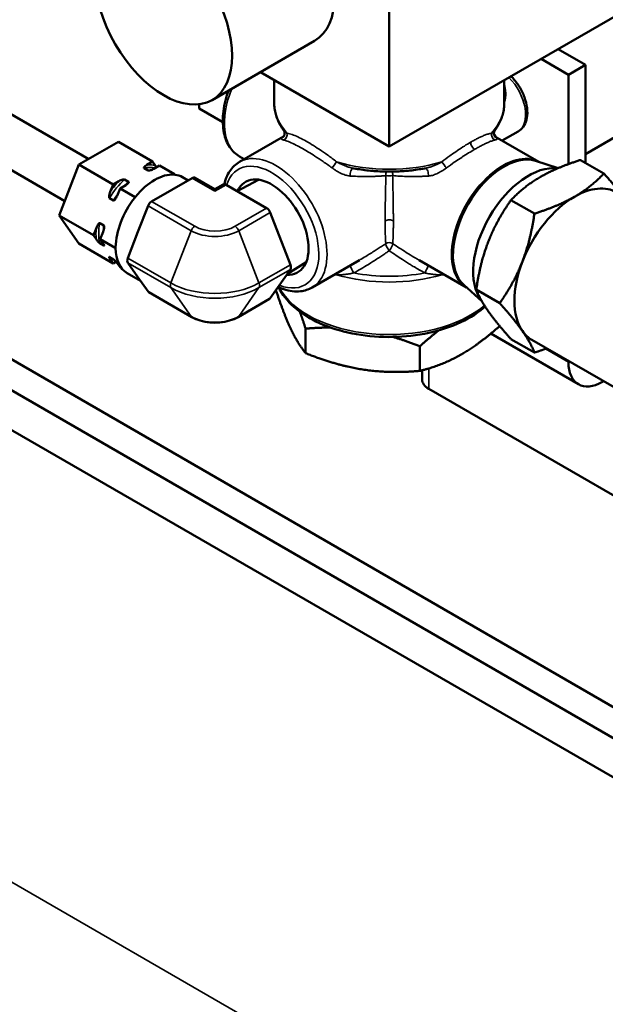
# Model space of a CAD drawing. Header units: inches. Extents: x 1 to 271, y 5 to 171.
# Tile 142 of 256: x 193.81 to 196.84, y 79.07 to 84.16. Entities that reach past the tile are written whole.
import ezdxf

# ---------------------------------------------------------------- set-up
doc = ezdxf.new("R2010")
doc.units = ezdxf.units.IN
doc.header["$LTSCALE"] = 8
doc.header["$MEASUREMENT"] = 0
doc.layers.add('Visible (ANSI)', color=7, linetype='Continuous', lineweight=50)
doc.layers.add('Visible Narrow (ANSI)', color=7, linetype='Continuous', lineweight=35)

msp = doc.modelspace()

# ---------------------------------------------------------------- linework, layer by layer
at = {"layer": 'Visible (ANSI)'}
for p, q in [((188.2526, 86.8579), (194.1719, 83.4404)), ((188.1276, 86.6414), (194.0485, 83.223)), ((186.7451, 86.4613), (199.2698, 79.2301)), ((186.7451, 86.3005), (199.2698, 79.0694)), ((199.409, 78.7849), (187.1362, 85.8706)), ((195.7262, 83.505), (195.7262, 84.7297)), ((195.7262, 83.505), (197.0821, 84.2878)), ((195.3399, 84.0518), (194.8095, 83.7456)), ((196.5995, 84.0092), (196.7409, 83.9275)), ((196.5111, 83.9582), (196.6526, 83.8765)), ((196.7409, 83.9275), (196.6526, 83.8765)), ((196.7409, 83.9275), (196.7409, 83.4205)), ((195.0595, 83.8899), (195.7262, 83.505)), ((196.6526, 83.8765), (196.6526, 83.4142)), ((195.1313, 83.8485), (195.1313, 83.7314)), ((196.3212, 83.8485), (196.3212, 83.7314)), ((194.7434, 83.701), (194.7434, 83.7238)), ((194.8655, 83.6305), (194.7434, 83.701)), ((197.1405, 83.6969), (196.7409, 83.4662)), ((195.1799, 83.5573), (194.9519, 83.4256)), ((196.2413, 83.571), (196.2413, 83.571)), ((196.5006, 83.4256), (196.2726, 83.5573)), ((196.3928, 83.5835), (196.31, 83.5357)), ((194.3257, 83.5292), (194.1216, 83.4114)), ((194.3257, 83.5292), (194.5025, 83.4272)), ((194.9763, 83.4397), (194.9519, 83.4538)), ((195.2943, 83.4849), (195.2943, 83.4849)), ((194.1216, 83.4114), (194.0195, 83.1483)), ((194.1216, 83.4114), (194.2984, 83.3093)), ((194.5025, 83.4272), (194.4725, 83.4099)), ((194.5175, 83.4059), (194.5025, 83.4272)), ((194.5378, 83.4068), (194.5079, 83.3895)), ((194.5378, 83.4068), (194.6156, 83.3618)), ((196.4818, 83.4314), (196.6002, 83.3935)), ((196.8362, 83.3655), (196.715, 83.4355)), ((194.4792, 83.3811), (194.458, 83.3933)), ((194.6156, 83.3618), (194.6125, 83.36)), ((194.6172, 83.3596), (194.6156, 83.3618)), ((195.5344, 83.394), (195.5344, 83.394)), ((195.9181, 83.394), (195.9181, 83.394)), ((194.2984, 83.3093), (194.2834, 83.2707)), ((194.3283, 83.3266), (194.2984, 83.3093)), ((194.3637, 83.3062), (194.3337, 83.2889)), ((194.3782, 83.3228), (194.357, 83.335)), ((194.602, 83.2817), (194.7067, 83.3421)), ((194.6859, 83.3301), (194.6568, 83.3469)), ((194.7217, 83.3436), (194.8247, 83.2842)), ((194.8676, 83.3089), (194.8247, 83.2842)), ((195.092, 83.1865), (194.8826, 83.3074)), ((195.0505, 83.3338), (194.9398, 83.2744)), ((194.3337, 83.2889), (194.3187, 83.2503)), ((194.3337, 83.2889), (194.4115, 83.244)), ((194.4972, 83.2212), (194.602, 83.2817)), ((194.8247, 83.2842), (194.8247, 83.274)), ((194.3009, 83.2265), (194.2797, 83.2388)), ((194.4115, 83.244), (194.4099, 83.24)), ((194.4146, 83.2458), (194.4115, 83.244)), ((194.4789, 83.1984), (194.4265, 83.0634)), ((196.477, 83.1581), (196.3558, 83.2281)), ((194.0195, 83.1483), (194.1216, 83.0031)), ((194.0195, 83.1483), (194.1963, 83.0463)), ((195.2151, 82.8938), (195.1104, 83.1637)), ((194.2504, 83.0964), (194.2292, 83.1086)), ((194.2113, 83.0849), (194.1963, 83.0463)), ((194.1963, 83.0463), (194.2113, 83.025)), ((194.2466, 83.0644), (194.2317, 83.0259)), ((194.4265, 83.0634), (194.3741, 82.9285)), ((194.1216, 83.0031), (194.2984, 82.9011)), ((194.2504, 82.9933), (194.2292, 83.0055)), ((194.2317, 83.0259), (194.2466, 83.0045)), ((194.2317, 83.0259), (194.3094, 82.9809)), ((194.311, 82.985), (194.3094, 82.9809)), ((194.3094, 82.9809), (194.311, 82.9787)), ((194.3009, 82.9214), (194.2797, 82.9337)), ((194.2834, 82.9224), (194.2984, 82.9011)), ((194.2984, 82.9011), (194.3129, 82.9095)), ((194.3187, 82.902), (194.3337, 82.8807)), ((194.3741, 82.904), (194.4265, 82.8295)), ((195.2967, 82.9075), (195.1997, 82.8473)), ((195.5717, 82.9175), (195.3269, 82.7761)), ((195.5717, 82.9175), (195.5717, 82.9175)), ((195.5717, 82.9175), (195.5717, 82.9175)), ((196.1256, 82.7761), (195.8808, 82.9175)), ((194.3337, 82.8807), (194.3412, 82.8763)), ((194.4398, 82.8105), (194.3703, 82.8507)), ((195.1104, 82.7203), (195.2151, 82.8693)), ((194.4265, 82.8295), (194.4789, 82.755)), ((194.4822, 82.7519), (194.705, 82.6233)), ((196.1113, 82.7895), (196.2061, 82.7033)), ((196.2973, 82.6951), (196.1761, 82.7651)), ((195.107, 82.7172), (194.9444, 82.6233)), ((195.2935, 82.5633), (195.2935, 82.4365)), ((196.7043, 82.276), (196.2514, 82.5375)), ((196.477, 82.4396), (196.3558, 82.5096)), ((197.7513, 81.7624), (196.4644, 82.5055)), ((195.8846, 82.4719), (195.8846, 82.345)), ((196.6526, 82.3968), (196.6526, 82.3905)), ((195.8957, 82.3009), (195.8957, 82.3478)), ((196.8293, 82.2884), (196.8348, 82.2916)), ((197.1812, 81.5301), (195.9309, 82.2519))]:
    msp.add_line(p, q, dxfattribs=at)
for centre, major_axis, start_param, end_param in [((195.0899, 84.4848), (-0.25, 0.433), 3.141593, 6.283185), ((196.3202, 83.7581), (0.041, -0.071), 2.314252, 2.314265), ((195.0739, 83.8163), (-0.1368, -0.237), 5.122179, 5.17338), ((195.4604, 83.2862), (-0.1265, 0.2192), 6.249119, 6.249123), ((196.3198, 83.097), (-0.1867, -0.3234), 3.266573, 6.158205), ((196.4466, 83.0238), (-0.2025, -0.3508), 3.374473, 6.0457), ((194.5136, 83.0988), (0.1433, 0.2481), 0.275103, 1.295693), ((194.5136, 83.0988), (0.1433, 0.2481), 0.248496, 0.275103), ((194.5136, 83.0988), (0.1432, 0.2481), 0, 0.248496), ((195.1181, 83.0886), (0.135, -0.2338), 5.918879, 9.812028), ((194.7067, 83.3177), (0.015, 0.026), 0, 0.785398), ((194.8826, 83.283), (-0.015, 0.026), 5.497787, 6.283185), ((195.4604, 83.2862), (-0.1265, 0.2192), 4.670738, 4.670741), ((196.6844, 82.8865), (0.22, 0.3811), 0, 0.785398), ((194.5136, 83.0988), (-0.1432, -0.2481), 4.463893, 5.484484), ((194.5136, 83.0988), (0.1432, 0.2481), 1.295693, 1.3223), ((194.4972, 83.1967), (-0.015, -0.026), 3.926991, 4.974188), ((196.6844, 82.8865), (0.22, 0.3811), 0.785398, 1.832596), ((195.092, 83.162), (-0.015, 0.026), 4.45059, 5.497787), ((194.5136, 83.0988), (0.1433, 0.2481), 2.342891, 2.369498), ((194.5136, 83.0988), (-0.1432, -0.2481), 5.511091, 6.283185), ((195.7262, 82.6477), (-0.53, 0), 4.748332, 4.748334), ((194.3925, 82.9269), (-0.015, -0.026), 4.974188, 6.021386), ((195.1968, 82.8921), (0.015, -0.026), 0.261799, 1.308997), ((196.6844, 82.8865), (-0.22, -0.3811), 4.974188, 6.021386), ((194.4972, 82.7779), (-0.015, -0.026), 6.021386, 6.283185), ((195.092, 82.7432), (0.015, -0.026), 0, 0.261799), ((196.6844, 82.8865), (-0.22, -0.3811), 6.021386, 6.283185), ((196.8293, 82.4925), (-0.125, -0.2165), 5.497787, 7.068583), ((196.0157, 82.3009), (-0.12, 0), 0, 0.785398)]:
    msp.add_ellipse(centre, major_axis=major_axis, ratio=0.57735, start_param=start_param, end_param=end_param, dxfattribs=at)
msp.add_ellipse((194.5595, 84.1786), major_axis=(0.25, -0.433), ratio=0.57735, dxfattribs=at)
for points, knots in [([(196.3928, 83.5835), (196.403, 83.5894), (196.4119, 83.5976), (196.4266, 83.6176), (196.432, 83.6296), (196.4396, 83.6577), (196.441, 83.6741), (196.4392, 83.7092), (196.4357, 83.728), (196.4242, 83.7653), (196.4162, 83.7838), (196.3969, 83.8189), (196.3855, 83.8354), (196.3674, 83.8566), (196.3617, 83.8627), (196.3558, 83.8684)], [3.926991, 3.926991, 3.926991, 3.926991, 4.175544, 4.175544, 4.448873, 4.448873, 4.773267, 4.773267, 5.120549, 5.120549, 5.465376, 5.465376, 5.8076, 5.8076, 5.955352, 5.955352, 5.955352, 5.955352]), ([(194.9519, 83.4538), (194.9317, 83.4654), (194.9145, 83.4819), (194.8869, 83.5233), (194.877, 83.5486), (194.8651, 83.6068), (194.8639, 83.6402), (194.8707, 83.7106), (194.879, 83.7477), (194.8927, 83.7882), (194.8939, 83.7916), (194.8952, 83.7951)], [3.926991, 3.926991, 3.926991, 3.926991, 4.204613, 4.204613, 4.503644, 4.503644, 4.831541, 4.831541, 5.165153, 5.165153, 5.196202, 5.196202, 5.196202, 5.196202]), ([(195.1798, 83.5892), (195.1736, 83.5979), (195.1679, 83.6068), (195.1576, 83.6251), (195.1531, 83.6344), (195.1452, 83.6532), (195.1419, 83.6628), (195.1366, 83.6822), (195.1346, 83.692), (195.1319, 83.7116), (195.1313, 83.7215), (195.1313, 83.7314)], [5.1052444, 5.1052444, 5.1052444, 5.1052444, 5.183753, 5.183753, 5.2622615, 5.2622615, 5.3407701, 5.3407701, 5.4192786, 5.4192786, 5.4977871, 5.4977871, 5.4977871, 5.4977871]), ([(196.3212, 83.7314), (196.3212, 83.7215), (196.3206, 83.7116), (196.3179, 83.692), (196.3159, 83.6822), (196.3106, 83.6628), (196.3073, 83.6532), (196.2994, 83.6344), (196.2949, 83.6251), (196.2846, 83.6068), (196.2789, 83.5979), (196.2727, 83.5892)], [2.3561945, 2.3561945, 2.3561945, 2.3561945, 2.4347032, 2.4347032, 2.5132118, 2.5132118, 2.5917205, 2.5917205, 2.6702292, 2.6702292, 2.7487378, 2.7487378, 2.7487378, 2.7487378]), ([(195.1777, 83.5548), (195.1777, 83.5548), (195.1778, 83.5549), (195.1781, 83.5552), (195.1784, 83.5554), (195.1794, 83.5566), (195.1804, 83.5578), (195.1822, 83.5609), (195.1831, 83.5627), (195.1845, 83.567), (195.1849, 83.5696), (195.1851, 83.5755), (195.1846, 83.5788), (195.1827, 83.5845), (195.1814, 83.587), (195.1798, 83.5892)], [0.0294173, 0.0294173, 0.0294173, 0.0294173, 0.0398571, 0.0398571, 0.0542879, 0.0542879, 0.0778985, 0.0778985, 0.0989412, 0.0989412, 0.1232175, 0.1232175, 0.1519446, 0.1519446, 0.177798, 0.177798, 0.177798, 0.177798]), ([(196.2726, 83.589), (196.2709, 83.5867), (196.2695, 83.5838), (196.2677, 83.5778), (196.2673, 83.5744), (196.2678, 83.568), (196.2686, 83.5648), (196.2707, 83.5599), (196.272, 83.558), (196.2737, 83.5559), (196.2743, 83.5553), (196.2747, 83.5549), (196.2748, 83.5548), (196.2748, 83.5548)], [0.0005517, 0.0005517, 0.0005517, 0.0005517, 0.0287887, 0.0287887, 0.057711, 0.057711, 0.087949, 0.087949, 0.1150187, 0.1150187, 0.1367539, 0.1367539, 0.14822, 0.14822, 0.14822, 0.14822]), ([(194.458, 83.3933), (194.4577, 83.3935), (194.4575, 83.3937), (194.4572, 83.3941), (194.4571, 83.3944), (194.4569, 83.3958), (194.4576, 83.397), (194.4611, 83.4023), (194.4669, 83.4066), (194.4725, 83.4099)], [-0.14807199, -0.14807199, -0.14807199, -0.14807199, -0.14534173, -0.14534173, -0.14177521, -0.14177521, -0.12776472, -0.12776472, -0.0671072, -0.0671072, -0.0671072, -0.0671072]), ([(194.9519, 83.4256), (194.9317, 83.414), (194.9145, 83.3975), (194.8882, 83.358), (194.8788, 83.3352), (194.8729, 83.3103)], [0.7853982, 0.7853982, 0.7853982, 0.7853982, 1.0630201, 1.0630201, 1.3355853, 1.3355853, 1.3355853, 1.3355853]), ([(194.5079, 83.3895), (194.5033, 83.3868), (194.4971, 83.384), (194.4887, 83.3815), (194.4854, 83.3806), (194.4818, 83.3805), (194.481, 83.3805), (194.48, 83.3807), (194.4795, 83.3809), (194.4792, 83.3811)], [-0.22884865, -0.22884865, -0.22884865, -0.22884865, -0.17907666, -0.17907666, -0.15652094, -0.15652094, -0.15150259, -0.15150259, -0.14807199, -0.14807199, -0.14807199, -0.14807199]), ([(195.9181, 83.394), (195.8934, 83.389), (195.8682, 83.385), (195.8171, 83.379), (195.7912, 83.377), (195.7393, 83.375), (195.7132, 83.375), (195.6612, 83.377), (195.6354, 83.379), (195.5843, 83.385), (195.5591, 83.389), (195.5344, 83.394)], [3.5917127, 3.5917127, 3.5917127, 3.5917127, 3.7258258, 3.7258258, 3.859939, 3.859939, 3.9940522, 3.9940522, 4.1281654, 4.1281654, 4.2622786, 4.2622786, 4.2622786, 4.2622786]), ([(194.3283, 83.3266), (194.3339, 83.3299), (194.3415, 83.3332), (194.3507, 83.3353), (194.3528, 83.3356), (194.3551, 83.3355), (194.3556, 83.3355), (194.3564, 83.3353), (194.3567, 83.3351), (194.357, 83.335)], [-0.22912794, -0.22912794, -0.22912794, -0.22912794, -0.16847043, -0.16847043, -0.15445994, -0.15445994, -0.15089341, -0.15089341, -0.14816316, -0.14816316, -0.14816316, -0.14816316]), ([(194.3782, 83.3228), (194.3785, 83.3226), (194.3788, 83.3223), (194.3791, 83.3217), (194.3792, 83.3212), (194.379, 83.3192), (194.3775, 83.3173), (194.3731, 83.3124), (194.3683, 83.3089), (194.3637, 83.3062)], [-0.14816316, -0.14816316, -0.14816316, -0.14816316, -0.14473255, -0.14473255, -0.1397142, -0.1397142, -0.11715848, -0.11715848, -0.0673865, -0.0673865, -0.0673865, -0.0673865]), ([(194.2797, 83.2388), (194.2794, 83.2389), (194.2791, 83.2392), (194.2787, 83.2398), (194.2785, 83.2403), (194.2778, 83.2423), (194.2777, 83.2445), (194.2781, 83.2543), (194.2806, 83.2635), (194.2834, 83.2707)], [-0.14807199, -0.14807199, -0.14807199, -0.14807199, -0.14534173, -0.14534173, -0.14177521, -0.14177521, -0.12776472, -0.12776472, -0.0671072, -0.0671072, -0.0671072, -0.0671072]), ([(194.3187, 83.2503), (194.3159, 83.2431), (194.3117, 83.2349), (194.3057, 83.2284), (194.3043, 83.227), (194.3025, 83.2264), (194.3021, 83.2263), (194.3014, 83.2263), (194.3011, 83.2264), (194.3009, 83.2265)], [0.0671072, 0.0671072, 0.0671072, 0.0671072, 0.12776472, 0.12776472, 0.14177521, 0.14177521, 0.14534173, 0.14534173, 0.14807199, 0.14807199, 0.14807199, 0.14807199]), ([(194.2113, 83.0849), (194.2141, 83.0921), (194.2183, 83.1002), (194.2243, 83.1068), (194.2257, 83.1081), (194.2275, 83.1088), (194.2279, 83.1089), (194.2286, 83.1089), (194.2289, 83.1088), (194.2292, 83.1086)], [-0.22903678, -0.22903678, -0.22903678, -0.22903678, -0.16837926, -0.16837926, -0.15436877, -0.15436877, -0.15080225, -0.15080225, -0.14807199, -0.14807199, -0.14807199, -0.14807199]), ([(194.2504, 83.0964), (194.2506, 83.0962), (194.2509, 83.096), (194.2513, 83.0954), (194.2515, 83.0949), (194.2522, 83.0928), (194.2523, 83.0906), (194.2519, 83.0808), (194.2494, 83.0717), (194.2466, 83.0644)], [0.14788386, 0.14788386, 0.14788386, 0.14788386, 0.15061412, 0.15061412, 0.15418064, 0.15418064, 0.16819113, 0.16819113, 0.22884865, 0.22884865, 0.22884865, 0.22884865]), ([(194.2292, 83.0055), (194.2289, 83.0056), (194.2286, 83.0059), (194.2279, 83.0063), (194.2275, 83.0067), (194.2257, 83.0082), (194.2243, 83.0096), (194.2183, 83.0157), (194.2141, 83.021), (194.2113, 83.025)], [0.14807199, 0.14807199, 0.14807199, 0.14807199, 0.15080225, 0.15080225, 0.15436877, 0.15436877, 0.16837926, 0.16837926, 0.22903678, 0.22903678, 0.22903678, 0.22903678]), ([(194.2466, 83.0045), (194.2494, 83.0005), (194.2519, 82.9963), (194.2523, 82.9934), (194.2522, 82.9928), (194.2515, 82.9928), (194.2513, 82.9928), (194.2509, 82.993), (194.2506, 82.9931), (194.2504, 82.9933)], [0.0671072, 0.0671072, 0.0671072, 0.0671072, 0.12776472, 0.12776472, 0.14177521, 0.14177521, 0.14534173, 0.14534173, 0.14807199, 0.14807199, 0.14807199, 0.14807199]), ([(194.2834, 82.9224), (194.2806, 82.9264), (194.2781, 82.9306), (194.2777, 82.9335), (194.2778, 82.9341), (194.2785, 82.9341), (194.2787, 82.9341), (194.2791, 82.9339), (194.2794, 82.9338), (194.2797, 82.9337)], [0.0671072, 0.0671072, 0.0671072, 0.0671072, 0.12776472, 0.12776472, 0.14177521, 0.14177521, 0.14534173, 0.14534173, 0.14807199, 0.14807199, 0.14807199, 0.14807199]), ([(194.3009, 82.9214), (194.3011, 82.9213), (194.3014, 82.9211), (194.3021, 82.9206), (194.3025, 82.9202), (194.3043, 82.9188), (194.3057, 82.9174), (194.3117, 82.9112), (194.3159, 82.906), (194.3187, 82.902)], [0.14807199, 0.14807199, 0.14807199, 0.14807199, 0.15080225, 0.15080225, 0.15436877, 0.15436877, 0.16837926, 0.16837926, 0.22903678, 0.22903678, 0.22903678, 0.22903678]), ([(195.1517, 82.779), (195.1613, 82.7746), (195.1709, 82.7708), (195.21, 82.7578), (195.2395, 82.7538), (195.2886, 82.7592), (195.3088, 82.7657), (195.3269, 82.7761)], [3.243557, 3.243557, 3.243557, 3.243557, 3.3505946, 3.3505946, 3.6784783, 3.6784783, 3.9269908, 3.9269908, 3.9269908, 3.9269908]), ([(196.2217, 82.6777), (196.2186, 82.6749), (196.2154, 82.6721), (196.1748, 82.6378), (196.1293, 82.6105), (196.0263, 82.5657), (195.9686, 82.5484), (195.8473, 82.5254), (195.7838, 82.5197), (195.6569, 82.5205), (195.5937, 82.5269), (195.4735, 82.5512), (195.4166, 82.5691), (195.3147, 82.6151), (195.2698, 82.6432), (195.1985, 82.7062), (195.1714, 82.7408), (195.1539, 82.778)], [2.927047, 2.927047, 2.927047, 2.927047, 2.955656, 2.955656, 3.281724, 3.281724, 3.610181, 3.610181, 3.937233, 3.937233, 4.263674, 4.263674, 4.590801, 4.590801, 4.919311, 4.919311, 5.23252, 5.23252, 5.23252, 5.23252]), ([(194.9444, 82.6233), (194.9311, 82.6156), (194.9162, 82.6094), (194.8846, 82.6001), (194.8677, 82.597), (194.8334, 82.5938), (194.8159, 82.5938), (194.7816, 82.597), (194.7648, 82.6001), (194.7332, 82.6094), (194.7183, 82.6156), (194.705, 82.6233)], [3.141593, 3.141593, 3.141593, 3.141593, 3.455752, 3.455752, 3.769911, 3.769911, 4.08407, 4.08407, 4.39823, 4.39823, 4.712389, 4.712389, 4.712389, 4.712389])]:
    msp.add_open_spline(points, degree=3, knots=knots, dxfattribs=at)
for points in [[(194.5175, 83.4059), (194.519, 83.4037), (194.521, 83.4011), (194.5233, 83.3984)], [(196.5006, 83.4256), (196.501, 83.4254), (196.5013, 83.4252), (196.5017, 83.425)], [(196.1267, 82.7755), (196.1263, 82.7757), (196.126, 82.7759), (196.1256, 82.7761)]]:
    msp.add_open_spline(points, degree=3, dxfattribs=at)
for points, weights in [([(196.715, 83.4355), (196.591, 83.396), (196.5076, 83.3478)], [1.45686104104, 1.56954963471, 1.56954963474]), ([(196.8362, 83.3655), (196.7677, 83.2939), (196.6844, 83.2458)], [1.45686696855, 1.56955602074, 1.56955602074]), ([(196.9318, 83.2517), (196.8946, 83.3005), (196.8362, 83.3655)], [1.56281329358, 1.54199097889, 1.45686696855]), ([(196.5076, 83.3478), (196.4242, 83.2997), (196.3558, 83.2281)], [1.56954963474, 1.56954963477, 1.45686104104]), ([(196.3558, 83.2281), (196.2798, 83.1201), (196.2382, 83.0126)], [1.45686104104, 1.56954963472, 1.56954963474]), ([(196.6844, 83.2458), (196.601, 83.1976), (196.477, 83.1581)], [1.56955602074, 1.56955602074, 1.45686696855]), ([(196.477, 83.1581), (196.4566, 83.018), (196.4149, 82.9106)], [1.45686696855, 1.56955602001, 1.56955602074]), ([(196.2382, 83.0126), (196.1965, 82.9052), (196.1761, 82.7651)], [1.56954963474, 1.56954963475, 1.45686104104]), ([(196.4149, 82.9106), (196.3733, 82.8031), (196.2973, 82.6951)], [1.56954963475, 1.56954963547, 1.45686104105]), ([(195.1401, 82.7626), (195.1796, 82.6433), (195.2143, 82.5685)], [1.37846854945, 1.47284017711, 1.47284017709]), ([(196.1761, 82.7651), (196.1965, 82.7127), (196.2382, 82.6534)], [1.45686696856, 1.56955602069, 1.56955602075]), ([(196.2973, 82.6951), (196.3733, 82.6106), (196.4149, 82.5513)], [1.45686104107, 1.5695496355, 1.56954963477]), ([(195.2635, 82.6511), (195.2779, 82.6113), (195.2935, 82.5633)], [1.42837033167, 1.40426426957, 1.36708895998]), ([(196.2382, 82.6534), (196.2798, 82.5941), (196.3558, 82.5096)], [1.56955602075, 1.56955602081, 1.45686696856]), ([(195.2143, 82.5685), (195.2511, 82.4893), (195.2935, 82.4365)], [1.47284017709, 1.47284017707, 1.36709501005]), ([(195.2935, 82.5633), (195.3614, 82.5694), (195.4232, 82.5691)], [1.36708895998, 1.41050577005, 1.43609644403]), ([(195.8846, 82.4719), (195.9354, 82.5181), (195.9816, 82.5541)], [1.36708895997, 1.41147120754, 1.43722572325]), ([(196.101, 82.4313), (196.1932, 82.4846), (196.2973, 82.5769)], [1.47284005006, 1.47284005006, 1.38366103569]), ([(196.4149, 82.5513), (196.4566, 82.492), (196.477, 82.4396)], [1.56955602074, 1.56955602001, 1.45686696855]), ([(195.7466, 82.5203), (195.8122, 82.5007), (195.8846, 82.4719)], [1.43952511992, 1.41348552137, 1.36708895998]), ([(195.2935, 82.4365), (195.4519, 82.3733), (195.5891, 82.3521)], [1.36709488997, 1.4728400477, 1.47284004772]), ([(196.477, 82.4396), (196.5107, 82.4503), (196.5407, 82.4614)], [1.45686696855, 1.48590118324, 1.50745476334]), ([(195.8846, 82.345), (196.0006, 82.3733), (196.101, 82.4313)], [1.36709489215, 1.47284005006, 1.47284005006]), ([(195.5891, 82.3521), (195.7262, 82.3309), (195.8846, 82.345)], [1.47284004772, 1.47284004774, 1.36709488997])]:
    msp.add_rational_spline(points, weights, degree=2, dxfattribs=at)
at = {"layer": 'Visible Narrow (ANSI)'}
for p, q in [((195.1757, 83.6011), (195.1757, 83.6011)), ((195.2062, 83.5723), (195.2062, 83.5723)), ((196.2417, 83.5711), (196.2417, 83.5711)), ((196.2463, 83.5723), (196.2463, 83.5723)), ((196.2768, 83.6011), (196.2768, 83.6011)), ((196.1937, 83.505), (196.1937, 83.505)), ((196.1498, 83.4799), (196.1498, 83.4799)), ((194.7067, 83.3421), (194.8247, 83.274)), ((194.8826, 83.3074), (194.8247, 83.274)), ((194.4789, 83.1984), (194.7016, 83.0698)), ((194.4972, 83.2212), (194.72, 83.0926)), ((195.092, 83.1865), (194.9294, 83.0926)), ((195.1104, 83.1637), (194.9478, 83.0698)), ((194.7016, 83.0698), (194.5969, 82.7999)), ((195.0525, 82.7999), (194.9478, 83.0698)), ((194.3741, 82.9285), (194.5969, 82.7999)), ((194.3741, 82.904), (194.5969, 82.7754)), ((195.2151, 82.8938), (195.0525, 82.7999)), ((195.2151, 82.8693), (195.0525, 82.7754)), ((194.4789, 82.755), (194.7016, 82.6264)), ((194.5969, 82.7754), (194.7016, 82.6264)), ((194.9478, 82.6264), (195.0525, 82.7754)), ((195.1104, 82.7203), (194.9478, 82.6264)), ((188.9177, 82.5043), (199.409, 76.4471)), ((196.534, 82.4589), (196.6526, 82.3905)), ((196.6526, 82.3905), (196.658, 82.3936)), ((195.9309, 82.2519), (195.9309, 82.3576)), ((196.8293, 82.2947), (196.8293, 82.2884))]:
    msp.add_line(p, q, dxfattribs=at)
for centre, major_axis, ratio, start_param, end_param in [((196.299, 83.7459), (0.0937, -0.1624), 0.57735, 0, 1.998559), ((195.1394, 83.7785), (-0.1875, -0.3248), 0.57735, 4.9575, 6.283185), ((196.3419, 83.7938), (0.0297, 0.0046), 0.340469, 3.893142, 4.186112), ((195.7262, 83.7314), (-0.595, 0), 0.57735, 0, 0.475419), ((195.7262, 83.7314), (0.595, 0), 0.57735, 5.807766, 6.283185), ((195.1618, 83.5803), (0.0172, -0.0245), 0.916054, 6.143003, 6.242197), ((195.1706, 83.5663), (-0.0063, -0.0293), 0.908731, 0.605613, 2.032314), ((195.1618, 83.5803), (0.0172, -0.0245), 0.916054, 0.95809, 0.958145), ((195.1394, 83.7785), (-0.1875, -0.3248), 0.57735, 1.194988, 1.194991), ((196.2819, 83.5663), (0.0063, -0.0293), 0.908729, 4.250873, 5.677588), ((196.2907, 83.5803), (-0.0172, -0.0245), 0.916094, 5.325081, 5.325156), ((196.2907, 83.5803), (-0.0172, -0.0245), 0.916094, 0.04101, 0.140214), ((196.1682, 83.5152), (0.015, -0.026), 0.57735, 3.926983, 5.497793), ((195.1394, 83.1008), (0.1875, -0.3248), 0.57735, 0, 3.141593), ((196.3131, 83.1008), (0.1875, 0.3248), 0.57735, 0, 3.141593), ((194.4004, 83.1641), (0.135, 0.2338), 0.57735, 0.125517, 0.398082), ((195.1181, 83.0886), (0.1725, -0.2988), 0.57735, 5.661111, 9.911555), ((195.4402, 83.4106), (-0.0182, -0.0238), 0.071641, 0.899742, 2.326473), ((195.7262, 83.7314), (0.595, 0), 0.57735, 4.23697, 5.187808), ((196.0123, 83.4106), (0.0182, -0.0238), 0.071625, 3.956678, 5.383446), ((194.4075, 83.16), (0.13, 0.2252), 0.57735, 0.154829, 0.507151), ((194.4287, 83.1478), (-0.13, -0.2252), 0.57735, 3.545356, 3.648744), ((195.538, 83.3631), (0.003, 0.0298), 0.464558, 0.102498, 1.97382), ((195.7262, 83.3588), (0.002, -0.0299), 0.589333, 4.089064, 4.807995), ((195.7262, 83.3588), (-0.03, 0), 0.165094, 0.953414, 2.188178), ((195.9145, 83.3631), (-0.003, 0.0298), 0.464604, 4.309368, 6.180469), ((194.4075, 83.16), (-0.13, -0.2252), 0.57735, 4.205238, 4.695942), ((194.4004, 83.1641), (-0.135, -0.2338), 0.57735, 4.314307, 4.586872), ((194.4287, 83.1478), (-0.13, -0.2252), 0.57735, 4.205238, 4.321782), ((194.4287, 83.1478), (-0.13, -0.2252), 0.57735, 4.544268, 4.695942), ((194.4075, 83.16), (-0.13, -0.2252), 0.57735, 5.252435, 5.743139), ((195.7262, 83.109), (0.03, 0), 0.57735, 0.785391, 2.356201), ((194.4004, 83.1641), (0.135, 0.2338), 0.57735, 2.219912, 2.492477), ((194.4287, 83.1478), (0.13, 0.2252), 0.57735, 2.110843, 2.262516), ((194.72, 83.0681), (-0.015, -0.026), 0.57735, 3.926991, 4.974188), ((194.8247, 83.1408), (-0.1741, 0), 0.57735, 0.785398, 2.356194), ((194.8247, 83.1531), (-0.1481, 0), 0.57735, 0.785398, 2.356194), ((194.9294, 83.0681), (0.015, -0.026), 0.57735, 1.308997, 2.356194), ((194.4287, 83.1478), (0.13, 0.2252), 0.57735, 2.555182, 2.601546), ((195.7262, 82.9791), (-0.0166, 0.025), 0.24764, 0.146124, 1.926345), ((195.7262, 82.9791), (0.03, 0), 0.984902, 0.953398, 2.188184), ((194.4004, 83.1641), (-0.135, -0.2338), 0.57735, 0.125517, 0.261745), ((195.4402, 82.8271), (-0.005, 0.0296), 0.594716, 5.156481, 5.377781), ((195.7262, 83.1479), (-0.595, 0), 0.57735, 1.095377, 2.046216), ((195.538, 82.8645), (-0.0141, 0.0265), 0.071274, 0.253063, 2.045224), ((195.7262, 83.1691), (-0.58, 0), 0.57735, 1.248961, 1.892631), ((195.9145, 82.8645), (0.0141, 0.0265), 0.071182, 4.237966, 6.030083), ((196.0123, 82.8271), (0.005, 0.0296), 0.594714, 0.905388, 1.126688), ((194.6153, 82.7983), (-0.015, -0.026), 0.57735, 4.974188, 6.021386), ((194.8247, 82.9314), (-0.3222, 0), 0.57735, 0.785398, 2.356194), ((195.0341, 82.7983), (0.015, -0.026), 0.57735, 0.261799, 1.308997), ((194.8247, 82.9069), (-0.3222, 0), 0.57735, 0.785398, 2.356194), ((195.7262, 82.8763), (-0.595, 0), 0.57735, 0.294144, 2.544409), ((194.8247, 82.6975), (-0.1741, 0), 0.57735, 0.785398, 2.356194), ((194.72, 82.6493), (-0.015, -0.026), 0.57735, 6.021386, 6.283185), ((194.9294, 82.6493), (0.015, -0.026), 0.57735, 0, 0.261799)]:
    msp.add_ellipse(centre, major_axis=major_axis, ratio=ratio, start_param=start_param, end_param=end_param, dxfattribs=at)
for points, knots in [([(196.3212, 83.8305), (196.3218, 83.8278), (196.3224, 83.8251), (196.3229, 83.8225), (196.3242, 83.8154), (196.3253, 83.8084), (196.3262, 83.8017), (196.3271, 83.7951), (196.3277, 83.7887), (196.3283, 83.7827)], [0.6045188, 0.6045188, 0.6045188, 0.6045188, 0.6666667, 0.6666667, 0.6666667, 0.8333333, 0.8333333, 0.8333333, 1, 1, 1, 1]), ([(196.3283, 83.7827), (196.3288, 83.7774), (196.3289, 83.7723), (196.3287, 83.7674), (196.3285, 83.7625), (196.328, 83.7579), (196.3272, 83.7536), (196.3265, 83.7492), (196.3255, 83.7451), (196.3244, 83.7412), (196.3235, 83.7379), (196.3224, 83.7347), (196.3212, 83.7316)], [0.0000001, 0.0000001, 0.0000001, 0.0000001, 0.125, 0.125, 0.125, 0.25, 0.25, 0.25, 0.375, 0.375, 0.375, 0.4851609, 0.4851609, 0.4851609, 0.4851609]), ([(195.1972, 83.5742), (195.1956, 83.5753), (195.194, 83.5764), (195.1902, 83.5791), (195.1881, 83.5807), (195.1849, 83.5835), (195.1837, 83.5847), (195.1815, 83.587), (195.1806, 83.5881), (195.1798, 83.5892)], [0, 0, 0, 0, 0.0976343, 0.0976343, 0.25, 0.25, 0.3646541, 0.3646541, 0.4720542, 0.4720542, 0.4720542, 0.4720542]), ([(195.4539, 83.426), (195.4382, 83.4383), (195.4229, 83.4499), (195.408, 83.4606), (195.393, 83.4714), (195.3785, 83.4814), (195.3645, 83.4907), (195.3506, 83.5), (195.3372, 83.5085), (195.3244, 83.5163), (195.3116, 83.5241), (195.2993, 83.5312), (195.2875, 83.5376), (195.2757, 83.544), (195.2645, 83.5497), (195.2538, 83.5546), (195.2432, 83.5596), (195.233, 83.5638), (195.2236, 83.5671), (195.2141, 83.5704), (195.2053, 83.5728), (195.1972, 83.5742)], [0, 0, 0, 0, 0.142857, 0.142857, 0.142857, 0.285714, 0.285714, 0.285714, 0.428571, 0.428571, 0.428571, 0.571429, 0.571429, 0.571429, 0.714286, 0.714286, 0.714286, 0.857143, 0.857143, 0.857143, 1, 1, 1, 1]), ([(196.2553, 83.5742), (196.2494, 83.5732), (196.2434, 83.5717), (196.2373, 83.5698), (196.2312, 83.568), (196.225, 83.5658), (196.2188, 83.5633), (196.2126, 83.5609), (196.2064, 83.5582), (196.2003, 83.5554), (196.1941, 83.5526), (196.1881, 83.5496), (196.1821, 83.5466), (196.1761, 83.5435), (196.1702, 83.5404), (196.1643, 83.5372), (196.1585, 83.534), (196.1527, 83.5307), (196.147, 83.5275)], [0, 0, 0, 0, 0.166667, 0.166667, 0.166667, 0.333333, 0.333333, 0.333333, 0.5, 0.5, 0.5, 0.666667, 0.666667, 0.666667, 0.833333, 0.833333, 0.833333, 1, 1, 1, 1]), ([(196.2727, 83.5892), (196.2719, 83.588), (196.2709, 83.5869), (196.2687, 83.5846), (196.2675, 83.5834), (196.2643, 83.5806), (196.2622, 83.579), (196.2584, 83.5763), (196.2569, 83.5752), (196.2553, 83.5742)], [0.5266735, 0.5266735, 0.5266735, 0.5266735, 0.6369176, 0.6369176, 0.75, 0.75, 0.9045705, 0.9045705, 1, 1, 1, 1]), ([(196.2675, 83.5742), (196.2683, 83.5731), (196.2692, 83.572), (196.2708, 83.5697), (196.2716, 83.5685), (196.2733, 83.5657), (196.2742, 83.564), (196.2756, 83.5612), (196.2762, 83.5601), (196.2774, 83.5573), (196.278, 83.5556), (196.2786, 83.5538)], [0.0045114, 0.0045114, 0.0045114, 0.0045114, 0.0576214, 0.0576214, 0.1111111, 0.1111111, 0.1789789, 0.1789789, 0.2222222, 0.2222222, 0.2870437, 0.2870437, 0.2870437, 0.2870437]), ([(196.2737, 83.5559), (196.2738, 83.5559), (196.2739, 83.5558), (196.274, 83.5557), (196.2749, 83.5551), (196.2758, 83.5545), (196.2768, 83.5538)], [0.93401362, 0.93401362, 0.93401362, 0.93401362, 0.94022975, 0.94022975, 0.94022975, 1, 1, 1, 1]), ([(195.1805, 83.5389), (195.1768, 83.5398), (195.1739, 83.5407), (195.1718, 83.5416), (195.1716, 83.5417), (195.1714, 83.5417), (195.1713, 83.5418), (195.1695, 83.5426), (195.1684, 83.5435), (195.168, 83.5444), (195.1679, 83.5446), (195.1678, 83.5448), (195.1677, 83.545), (195.1675, 83.5461), (195.1681, 83.5472), (195.1692, 83.5485), (195.1693, 83.5486), (195.1695, 83.5488), (195.1696, 83.5489), (195.171, 83.5504), (195.1731, 83.552), (195.1757, 83.5538)], [0, 0, 0, 0, 0.2308819, 0.2308819, 0.2308819, 0.25, 0.25, 0.25, 0.4539695, 0.4539695, 0.4539695, 0.5, 0.5, 0.5, 0.7239372, 0.7239372, 0.7239372, 0.75, 0.75, 0.75, 0.9999999, 0.9999999, 0.9999999, 0.9999999]), ([(195.4302, 83.3948), (195.4147, 83.4062), (195.3995, 83.417), (195.3847, 83.4271), (195.37, 83.4372), (195.3557, 83.4467), (195.342, 83.4555), (195.3295, 83.4635), (195.3175, 83.471), (195.3059, 83.4779), (195.3049, 83.4786), (195.3038, 83.4792), (195.3027, 83.4799), (195.2914, 83.4867), (195.2806, 83.4929), (195.2702, 83.4987), (195.2691, 83.4994), (195.2679, 83.5), (195.2668, 83.5006), (195.2561, 83.5065), (195.2458, 83.5119), (195.2361, 83.5167), (195.2355, 83.517), (195.2349, 83.5173), (195.2343, 83.5176), (195.2241, 83.5227), (195.2144, 83.527), (195.2054, 83.5306), (195.1964, 83.5342), (195.1881, 83.537), (195.1805, 83.5389)], [0, 0, 0, 0, 0.142857, 0.142857, 0.142857, 0.285714, 0.285714, 0.285714, 0.416208, 0.416208, 0.416208, 0.428571, 0.428571, 0.428571, 0.557388, 0.557388, 0.557388, 0.571429, 0.571429, 0.571429, 0.706011, 0.706011, 0.706011, 0.714286, 0.714286, 0.714286, 0.857143, 0.857143, 0.857143, 1, 1, 1, 1]), ([(196.147, 83.5275), (196.1368, 83.5216), (196.126, 83.5151), (196.1145, 83.5079), (196.104, 83.5013), (196.093, 83.4941), (196.0815, 83.4864), (196.0804, 83.4857), (196.0793, 83.4849), (196.0783, 83.4842), (196.0673, 83.4768), (196.0561, 83.4689), (196.0446, 83.4607), (196.0428, 83.4594), (196.041, 83.4581), (196.0392, 83.4568), (196.0259, 83.4471), (196.0123, 83.4368), (195.9986, 83.426)], [0, 0, 0, 0, 0.25, 0.25, 0.25, 0.4787473, 0.4787473, 0.4787473, 0.5, 0.5, 0.5, 0.7163729, 0.7163729, 0.7163729, 0.75, 0.75, 0.75, 0.9999999, 0.9999999, 0.9999999, 0.9999999]), ([(196.272, 83.5389), (196.2665, 83.5376), (196.2608, 83.5358), (196.255, 83.5337), (196.2492, 83.5316), (196.2433, 83.5292), (196.2374, 83.5266), (196.2315, 83.524), (196.2256, 83.5213), (196.2197, 83.5184), (196.2138, 83.5155), (196.208, 83.5125), (196.2022, 83.5095), (196.1964, 83.5065), (196.1907, 83.5034), (196.1851, 83.5003), (196.1794, 83.4971), (196.1737, 83.4939), (196.1682, 83.4907)], [0, 0, 0, 0, 0.166667, 0.166667, 0.166667, 0.333333, 0.333333, 0.333333, 0.5, 0.5, 0.5, 0.666667, 0.666667, 0.666667, 0.833333, 0.833333, 0.833333, 1, 1, 1, 1]), ([(196.2768, 83.5538), (196.2794, 83.552), (196.2815, 83.5504), (196.2829, 83.5489), (196.2841, 83.5476), (196.2848, 83.5464), (196.2848, 83.5454), (196.2848, 83.5452), (196.2848, 83.5451), (196.2848, 83.545), (196.2846, 83.5441), (196.2838, 83.5433), (196.2824, 83.5424), (196.2821, 83.5422), (196.2816, 83.542), (196.2812, 83.5418), (196.2792, 83.5409), (196.2764, 83.54), (196.2729, 83.5391), (196.2726, 83.539), (196.2723, 83.539), (196.272, 83.5389)], [0.0000119, 0.0000119, 0.0000119, 0.0000119, 0.25, 0.25, 0.25, 0.4765512, 0.4765512, 0.4765512, 0.5, 0.5, 0.5, 0.6955995, 0.6955995, 0.6955995, 0.75, 0.75, 0.75, 0.9810285, 0.9810285, 0.9810285, 0.9999999, 0.9999999, 0.9999999, 0.9999999]), ([(196.1682, 83.4907), (196.1583, 83.485), (196.1477, 83.4787), (196.1365, 83.4718), (196.1262, 83.4655), (196.1154, 83.4587), (196.1041, 83.4513), (196.1031, 83.4507), (196.102, 83.45), (196.101, 83.4493), (196.0903, 83.4424), (196.0793, 83.435), (196.068, 83.4273), (196.0662, 83.426), (196.0644, 83.4248), (196.0625, 83.4235), (196.0493, 83.4144), (196.0359, 83.4048), (196.0223, 83.3948)], [0, 0, 0, 0, 0.25, 0.25, 0.25, 0.4790165, 0.4790165, 0.4790165, 0.5, 0.5, 0.5, 0.7151924, 0.7151924, 0.7151924, 0.75, 0.75, 0.75, 0.999999, 0.999999, 0.999999, 0.999999]), ([(195.5344, 83.394), (195.5311, 83.3947), (195.5276, 83.3955), (195.5181, 83.398), (195.512, 83.3999), (195.5045, 83.4026), (195.5036, 83.403), (195.4975, 83.4053), (195.492, 83.4075), (195.4839, 83.4111), (195.4814, 83.4122), (195.4707, 83.4172), (195.4624, 83.4214), (195.4539, 83.426)], [0.1153989, 0.1153989, 0.1153989, 0.1153989, 0.25, 0.25, 0.4697423, 0.4697423, 0.5, 0.5, 0.6731943, 0.6731943, 0.75, 0.75, 1, 1, 1, 1]), ([(195.9986, 83.426), (195.9944, 83.4237), (195.9902, 83.4215), (195.9816, 83.4172), (195.9772, 83.415), (195.9687, 83.4111), (195.9647, 83.4093), (195.9569, 83.406), (195.9531, 83.4045), (195.9455, 83.4017), (195.9416, 83.4003), (195.9346, 83.3981), (195.9314, 83.3972), (195.9248, 83.3955), (195.9214, 83.3947), (195.9181, 83.394)], [0.0000207, 0.0000207, 0.0000207, 0.0000207, 0.1186644, 0.1186644, 0.25, 0.25, 0.3763697, 0.3763697, 0.5, 0.5, 0.6348959, 0.6348959, 0.75, 0.75, 0.8835868, 0.8835868, 0.8835868, 0.8835868]), ([(195.5241, 83.3527), (195.5212, 83.3529), (195.5182, 83.3532), (195.5113, 83.3543), (195.5074, 83.3552), (195.4997, 83.3572), (195.4961, 83.3584), (195.4884, 83.3611), (195.4845, 83.3627), (195.4761, 83.3665), (195.4717, 83.3686), (195.4633, 83.3731), (195.4594, 83.3754), (195.4504, 83.3808), (195.4454, 83.384), (195.437, 83.3898), (195.4336, 83.3922), (195.4302, 83.3948)], [0.0000117, 0.0000117, 0.0000117, 0.0000117, 0.1112283, 0.1112283, 0.25, 0.25, 0.3737559, 0.3737559, 0.5, 0.5, 0.6328428, 0.6328428, 0.75, 0.75, 0.8989298, 0.8989298, 1, 1, 1, 1]), ([(195.7089, 83.3548), (195.7022, 83.3541), (195.6954, 83.3535), (195.6883, 83.353), (195.6853, 83.3528), (195.6822, 83.3525), (195.679, 83.3523), (195.6716, 83.3518), (195.6639, 83.3514), (195.656, 83.3511), (195.653, 83.3509), (195.6499, 83.3508), (195.6469, 83.3507), (195.6384, 83.3504), (195.6295, 83.3502), (195.6202, 83.3501), (195.6172, 83.35), (195.6142, 83.35), (195.6111, 83.35), (195.6012, 83.3499), (195.5907, 83.35), (195.5796, 83.3503), (195.5766, 83.3503), (195.5736, 83.3504), (195.5705, 83.3505), (195.5586, 83.3508), (195.546, 83.3514), (195.5328, 83.3522), (195.5299, 83.3523), (195.527, 83.3525), (195.5241, 83.3527)], [0.0000012, 0.0000012, 0.0000012, 0.0000012, 0.1393097, 0.1393097, 0.1393097, 0.2, 0.2, 0.2, 0.3452022, 0.3452022, 0.3452022, 0.4, 0.4, 0.4, 0.5515231, 0.5515231, 0.5515231, 0.6, 0.6, 0.6, 0.7574154, 0.7574154, 0.7574154, 0.8, 0.8, 0.8, 0.9645473, 0.9645473, 0.9645473, 1, 1, 1, 1]), ([(195.7089, 83.3548), (195.7085, 83.3395), (195.7081, 83.3247), (195.7077, 83.3105), (195.7074, 83.2964), (195.7071, 83.2828), (195.7068, 83.2698), (195.7065, 83.2569), (195.7063, 83.2444), (195.7061, 83.2325), (195.7059, 83.2206), (195.7057, 83.2093), (195.7056, 83.1985), (195.7054, 83.1878), (195.7053, 83.1776), (195.7053, 83.1682), (195.7052, 83.1588), (195.7051, 83.1502), (195.7051, 83.1423), (195.705, 83.1345), (195.705, 83.1275), (195.705, 83.1213)], [0.0000072, 0.0000072, 0.0000072, 0.0000072, 0.1428571, 0.1428571, 0.1428571, 0.2857143, 0.2857143, 0.2857143, 0.4285714, 0.4285714, 0.4285714, 0.5714286, 0.5714286, 0.5714286, 0.7142857, 0.7142857, 0.7142857, 0.8571429, 0.8571429, 0.8571429, 1, 1, 1, 1]), ([(195.7417, 83.3754), (195.7421, 83.3743), (195.7424, 83.3733), (195.7427, 83.3721), (195.7434, 83.3695), (195.7438, 83.3666), (195.7439, 83.3637), (195.7441, 83.3612), (195.7441, 83.3586), (195.7438, 83.3561), (195.7437, 83.3556), (195.7437, 83.3552), (195.7436, 83.3548)], [0.5974191, 0.5974191, 0.5974191, 0.5974191, 0.6666667, 0.6666667, 0.6666667, 0.8333333, 0.8333333, 0.8333333, 0.976003, 0.976003, 0.976003, 1, 1, 1, 1]), ([(195.9284, 83.3527), (195.9196, 83.3521), (195.9103, 83.3516), (195.9005, 83.3512), (195.8994, 83.3511), (195.8982, 83.3511), (195.8971, 83.351), (195.8862, 83.3506), (195.8746, 83.3502), (195.8627, 83.3501), (195.8626, 83.3501), (195.8625, 83.3501), (195.8624, 83.3501), (195.8503, 83.3499), (195.8379, 83.3499), (195.8252, 83.3502), (195.8242, 83.3502), (195.8231, 83.3502), (195.8221, 83.3502), (195.8104, 83.3505), (195.7984, 83.3509), (195.786, 83.3516), (195.7836, 83.3517), (195.7812, 83.3518), (195.7788, 83.352), (195.7674, 83.3527), (195.7557, 83.3536), (195.7436, 83.3548)], [0, 0, 0, 0, 0.1794604, 0.1794604, 0.1794604, 0.2, 0.2, 0.2, 0.3979692, 0.3979692, 0.3979692, 0.4, 0.4, 0.4, 0.6, 0.6, 0.6, 0.6165486, 0.6165486, 0.6165486, 0.8, 0.8, 0.8, 0.8349993, 0.8349993, 0.8349993, 0.9999991, 0.9999991, 0.9999991, 0.9999991]), ([(195.7436, 83.3548), (195.744, 83.3395), (195.7444, 83.3247), (195.7448, 83.3105), (195.7451, 83.2964), (195.7454, 83.2828), (195.7457, 83.2698), (195.746, 83.2569), (195.7462, 83.2444), (195.7464, 83.2325), (195.7466, 83.2206), (195.7468, 83.2093), (195.7469, 83.1985), (195.7471, 83.1878), (195.7472, 83.1776), (195.7472, 83.1682), (195.7473, 83.1588), (195.7474, 83.1502), (195.7474, 83.1423), (195.7475, 83.1345), (195.7475, 83.1275), (195.7475, 83.1213)], [0.000007, 0.000007, 0.000007, 0.000007, 0.1428571, 0.1428571, 0.1428571, 0.2857143, 0.2857143, 0.2857143, 0.4285714, 0.4285714, 0.4285714, 0.5714286, 0.5714286, 0.5714286, 0.7142857, 0.7142857, 0.7142857, 0.8571429, 0.8571429, 0.8571429, 1, 1, 1, 1]), ([(196.0223, 83.3948), (196.0134, 83.3882), (195.9961, 83.3765), (195.9715, 83.3636), (195.9486, 83.3554), (195.9349, 83.3531), (195.9284, 83.3527)], [0, 0, 0, 0, 0.25, 0.5, 0.75, 1, 1, 1, 1]), ([(195.705, 83.1213), (195.705, 83.1146), (195.7051, 83.1078), (195.7051, 83.0996), (195.7051, 83.0982), (195.7051, 83.096), (195.7051, 83.0952), (195.7052, 83.0876), (195.7052, 83.0807), (195.7054, 83.0735), (195.7054, 83.0729), (195.7054, 83.0696), (195.7055, 83.0669), (195.7056, 83.0591), (195.7057, 83.0542), (195.706, 83.0453), (195.7061, 83.0412), (195.7064, 83.0348), (195.7065, 83.0323), (195.7068, 83.0248), (195.7071, 83.0203), (195.7075, 83.0155), (195.7075, 83.0148), (195.7079, 83.0102), (195.7083, 83.0068), (195.7088, 83.0039), (195.7088, 83.0035), (195.7089, 83.0032)], [0, 0, 0, 0, 0.1392757, 0.1392757, 0.1666667, 0.1666667, 0.1830439, 0.1830439, 0.3219547, 0.3219547, 0.3333333, 0.3333333, 0.3912603, 0.3912603, 0.5, 0.5, 0.59996, 0.59996, 0.6666667, 0.6666667, 0.8080131, 0.8080131, 0.8333333, 0.8333333, 0.97906, 0.97906, 0.9999925, 0.9999925, 0.9999925, 0.9999925]), ([(195.7475, 83.1213), (195.7475, 83.1133), (195.7474, 83.1051), (195.7474, 83.0969), (195.7473, 83.0896), (195.7473, 83.0824), (195.7472, 83.0753), (195.7472, 83.0743), (195.7471, 83.0733), (195.7471, 83.0724), (195.747, 83.0644), (195.7469, 83.0567), (195.7467, 83.0496), (195.7465, 83.0424), (195.7462, 83.0358), (195.7459, 83.0299), (195.7456, 83.0239), (195.7453, 83.0186), (195.7449, 83.0141), (195.7445, 83.0096), (195.7441, 83.0059), (195.7436, 83.0032)], [0, 0, 0, 0, 0.1666667, 0.1666667, 0.1666667, 0.3130168, 0.3130168, 0.3130168, 0.3333333, 0.3333333, 0.3333333, 0.5, 0.5, 0.5, 0.6666667, 0.6666667, 0.6666667, 0.8333333, 0.8333333, 0.8333333, 0.9999926, 0.9999926, 0.9999926, 0.9999926]), ([(195.5717, 82.9175), (195.5749, 82.9193), (195.578, 82.9211), (195.581, 82.9228), (195.592, 82.9293), (195.6025, 82.9356), (195.6123, 82.9416), (195.6159, 82.9437), (195.6193, 82.9458), (195.6227, 82.9479), (195.6315, 82.9534), (195.6399, 82.9586), (195.648, 82.9637), (195.6517, 82.9661), (195.6554, 82.9684), (195.6589, 82.9707), (195.6661, 82.9752), (195.673, 82.9797), (195.6798, 82.9841), (195.6837, 82.9866), (195.6875, 82.9891), (195.6913, 82.9916), (195.6973, 82.9955), (195.7032, 82.9994), (195.7089, 83.0032)], [0.2017768, 0.2017768, 0.2017768, 0.2017768, 0.244624, 0.244624, 0.244624, 0.4, 0.4, 0.4, 0.4553713, 0.4553713, 0.4553713, 0.6, 0.6, 0.6, 0.6666477, 0.6666477, 0.6666477, 0.8, 0.8, 0.8, 0.8773399, 0.8773399, 0.8773399, 0.9999972, 0.9999972, 0.9999972, 0.9999972]), ([(195.7262, 82.9665), (195.728, 82.9687), (195.7298, 82.971), (195.7314, 82.9735), (195.7331, 82.9759), (195.7347, 82.9785), (195.7362, 82.9809), (195.7376, 82.9834), (195.7389, 82.9859), (195.74, 82.9882), (195.7411, 82.9906), (195.742, 82.9928), (195.7427, 82.9947), (195.7434, 82.9967), (195.7438, 82.9984), (195.7439, 82.9999), (195.7441, 83.0013), (195.744, 83.0024), (195.7436, 83.0032)], [0.0000011, 0.0000011, 0.0000011, 0.0000011, 0.1666667, 0.1666667, 0.1666667, 0.3333333, 0.3333333, 0.3333333, 0.5, 0.5, 0.5, 0.6666667, 0.6666667, 0.6666667, 0.8333333, 0.8333333, 0.8333333, 1, 1, 1, 1]), ([(195.7436, 83.0032), (195.756, 82.995), (195.768, 82.9871), (195.7796, 82.9797), (195.7818, 82.9782), (195.784, 82.9768), (195.7862, 82.9754), (195.7989, 82.9672), (195.8111, 82.9595), (195.823, 82.9521), (195.8239, 82.9516), (195.8248, 82.951), (195.8256, 82.9505), (195.8384, 82.9426), (195.8509, 82.935), (195.8629, 82.9279), (195.8632, 82.9277), (195.8635, 82.9276), (195.8638, 82.9274), (195.8696, 82.924), (195.8752, 82.9207), (195.8808, 82.9175)], [0.0000026, 0.0000026, 0.0000026, 0.0000026, 0.1677461, 0.1677461, 0.1677461, 0.2, 0.2, 0.2, 0.3861822, 0.3861822, 0.3861822, 0.4, 0.4, 0.4, 0.6, 0.6, 0.6, 0.6046792, 0.6046792, 0.6046792, 0.7005849, 0.7005849, 0.7005849, 0.7005849]), ([(195.5428, 82.8515), (195.5455, 82.853), (195.5482, 82.8545), (195.5648, 82.8636), (195.5778, 82.8712), (195.5933, 82.8804), (195.5965, 82.8823), (195.6107, 82.8908), (195.6211, 82.8972), (195.6344, 82.9056), (195.6378, 82.9078), (195.65, 82.9155), (195.6583, 82.9209), (195.6699, 82.9285), (195.6735, 82.9309), (195.6841, 82.9379), (195.691, 82.9425), (195.7015, 82.9496), (195.7053, 82.9522), (195.7149, 82.9587), (195.7207, 82.9627), (195.7262, 82.9665)], [0.0000001, 0.0000001, 0.0000001, 0.0000001, 0.0323325, 0.0323325, 0.2, 0.2, 0.2444876, 0.2444876, 0.4, 0.4, 0.4553417, 0.4553417, 0.6, 0.6, 0.6665996, 0.6665996, 0.8, 0.8, 0.877355, 0.877355, 1, 1, 1, 1]), ([(195.7262, 82.9665), (195.7383, 82.9582), (195.7501, 82.9502), (195.7615, 82.9425), (195.7729, 82.9349), (195.7838, 82.9277), (195.7945, 82.9207), (195.7979, 82.9185), (195.8012, 82.9164), (195.8046, 82.9142), (195.8118, 82.9096), (195.819, 82.905), (195.826, 82.9006), (195.8325, 82.8966), (195.8388, 82.8927), (195.8451, 82.8888), (195.8488, 82.8866), (195.8525, 82.8844), (195.8561, 82.8822), (195.8653, 82.8767), (195.8742, 82.8715), (195.8826, 82.8666), (195.8832, 82.8663), (195.8837, 82.866), (195.8843, 82.8657), (195.8932, 82.8606), (195.9017, 82.8558), (195.9097, 82.8515)], [0.0000001, 0.0000001, 0.0000001, 0.0000001, 0.1666667, 0.1666667, 0.1666667, 0.3333333, 0.3333333, 0.3333333, 0.38562, 0.38562, 0.38562, 0.5, 0.5, 0.5, 0.6046402, 0.6046402, 0.6046402, 0.6666667, 0.6666667, 0.6666667, 0.8232339, 0.8232339, 0.8232339, 0.8333333, 0.8333333, 0.8333333, 0.9999956, 0.9999956, 0.9999956, 0.9999956]), ([(195.4539, 82.8425), (195.4623, 82.8421), (195.4705, 82.8421), (195.4842, 82.8427), (195.4896, 82.8431), (195.4975, 82.8438), (195.5001, 82.8441), (195.5092, 82.8452), (195.5154, 82.8462), (195.5222, 82.8474), (195.5231, 82.8475), (195.5306, 82.8489), (195.5369, 82.8502), (195.5428, 82.8515)], [0, 0, 0, 0, 0.25, 0.25, 0.417674, 0.417674, 0.5, 0.5, 0.718125, 0.718125, 0.75, 0.75, 1, 1, 1, 1]), ([(195.9097, 82.8515), (195.9123, 82.8509), (195.915, 82.8503), (195.9212, 82.8491), (195.9247, 82.8484), (195.9316, 82.8471), (195.9349, 82.8466), (195.9419, 82.8455), (195.9456, 82.845), (195.9533, 82.844), (195.9572, 82.8436), (195.965, 82.8429), (195.9689, 82.8426), (195.9774, 82.8423), (195.982, 82.8421), (195.9906, 82.8422), (195.9946, 82.8423), (195.9986, 82.8425)], [0, 0, 0, 0, 0.1124345, 0.1124345, 0.25, 0.25, 0.3705623, 0.3705623, 0.5, 0.5, 0.6290114, 0.6290114, 0.75, 0.75, 0.8866519, 0.8866519, 0.9999999, 0.9999999, 0.9999999, 0.9999999])]:
    msp.add_open_spline(points, degree=3, knots=knots, dxfattribs=at)
for points in [[(195.1757, 83.5538), (195.1768, 83.5545), (195.1778, 83.5552), (195.1788, 83.5559)], [(195.4374, 82.8399), (195.4429, 82.8406), (195.4484, 82.8414), (195.4539, 82.8425)], [(195.9986, 82.8425), (196.0041, 82.8414), (196.0096, 82.8406), (196.0151, 82.8399)]]:
    msp.add_open_spline(points, degree=3, dxfattribs=at)

doc.saveas('drawing.dxf')
